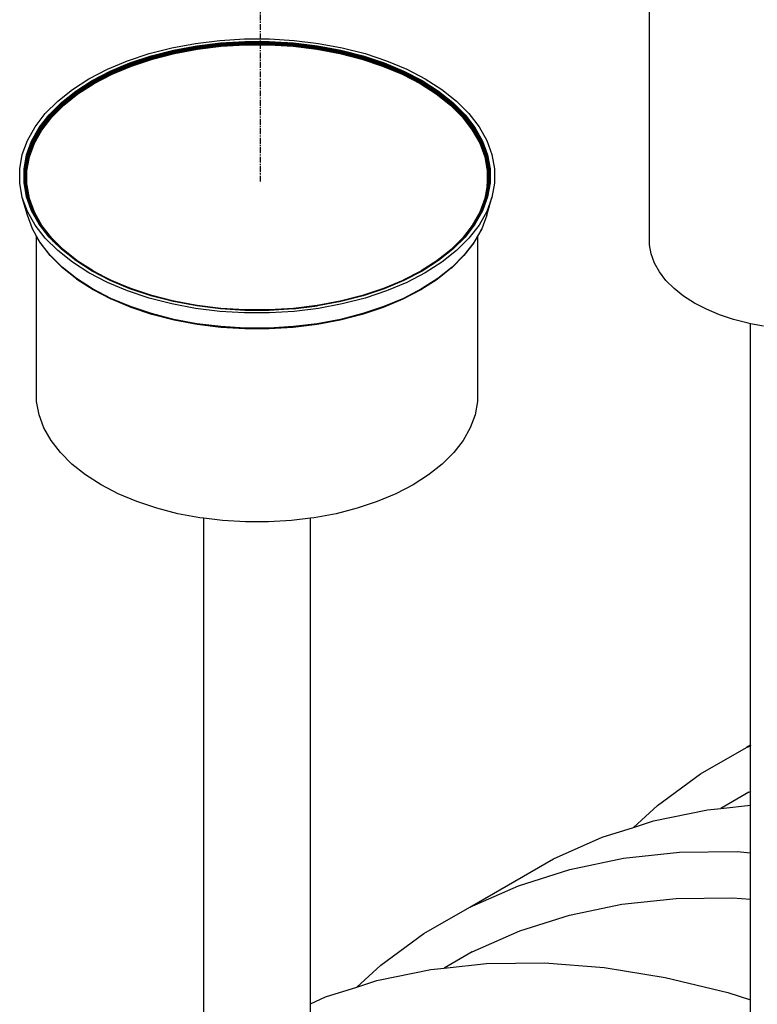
# Model space of a CAD drawing. Extents: x -15886 to -11493, y 1975 to 5059.
# Tile 26 of 47: x -13829 to -13766, y 2966 to 3049. Entities that reach past the tile are written whole.
import ezdxf

# ---------------------------------------------------------------- set-up
doc = ezdxf.new("R2010")
doc.units = 0
doc.header["$MEASUREMENT"] = 0
doc.linetypes.add('CENTER1', pattern=[0.6625, 0.5, -0.075, 0.0125, -0.075])
doc.layers.get('0').update_dxf_attribs({"linetype": 'CONTINUOUS'})
doc.layers.add('CENTERLINE', color=3, linetype='CENTER1')

# ---------------------------------------------------------------- blocks, each defined once
blk = doc.blocks.new('A$C72A74DBC')
at = {"color": 2}
for p, q in [((212.646, 242.885), (212.646, 257.456)), ((192.509, 251.193), (193.507, 251.38)), ((193.507, 251.38), (194.533, 251.506)), ((193.554, 251.278), (194.562, 251.401)), ((193.56, 251.264), (194.565, 251.388)), ((193.562, 251.256), (194.567, 251.38)), ((193.565, 251.248), (194.568, 251.371)), ((193.567, 251.239), (194.57, 251.362)), ((193.569, 251.229), (194.571, 251.352)), ((194.533, 251.506), (195.577, 251.569)), ((194.562, 251.401), (195.587, 251.464)), ((194.565, 251.388), (195.588, 251.45)), ((194.567, 251.38), (195.588, 251.442)), ((194.568, 251.371), (195.589, 251.433)), ((194.57, 251.362), (195.589, 251.423)), ((194.571, 251.352), (195.59, 251.414)), ((194.572, 251.342), (195.59, 251.403)), ((194.573, 251.331), (195.59, 251.393)), ((194.574, 251.321), (195.591, 251.383)), ((194.575, 251.311), (195.591, 251.372)), ((194.576, 251.301), (195.591, 251.362)), ((194.576, 251.291), (195.591, 251.352)), ((195.577, 251.569), (196.627, 251.569)), ((195.587, 251.464), (196.617, 251.464)), ((195.588, 251.45), (196.616, 251.45)), ((195.588, 251.442), (196.615, 251.442)), ((195.589, 251.433), (196.615, 251.433)), ((195.589, 251.423), (196.614, 251.423)), ((195.59, 251.414), (196.614, 251.414)), ((195.59, 251.403), (196.614, 251.403)), ((195.59, 251.393), (196.613, 251.393)), ((195.591, 251.383), (196.613, 251.383)), ((195.591, 251.372), (196.613, 251.372)), ((195.591, 251.362), (196.612, 251.362)), ((195.591, 251.352), (196.612, 251.352)), ((196.612, 251.362), (197.628, 251.301)), ((196.612, 251.352), (197.627, 251.291)), ((196.613, 251.393), (197.63, 251.331)), ((196.613, 251.383), (197.629, 251.321)), ((196.613, 251.372), (197.629, 251.311)), ((196.614, 251.423), (197.634, 251.362)), ((196.614, 251.414), (197.633, 251.352)), ((196.614, 251.403), (197.631, 251.342)), ((196.615, 251.442), (197.637, 251.38)), ((196.615, 251.433), (197.635, 251.371)), ((196.616, 251.45), (197.638, 251.388)), ((196.617, 251.464), (197.642, 251.401)), ((196.627, 251.569), (197.67, 251.506)), ((197.633, 251.352), (198.634, 251.229)), ((197.634, 251.362), (198.637, 251.239)), ((197.635, 251.371), (198.639, 251.248)), ((197.637, 251.38), (198.642, 251.256)), ((197.638, 251.388), (198.644, 251.264)), ((197.642, 251.401), (198.649, 251.278)), ((197.67, 251.506), (198.697, 251.38)), ((198.697, 251.38), (199.695, 251.193)), ((190.641, 250.643), (191.55, 250.946)), ((191.55, 250.946), (192.509, 251.193)), ((191.633, 250.852), (192.574, 251.094)), ((191.643, 250.839), (192.582, 251.081)), ((191.647, 250.832), (192.585, 251.073)), ((191.651, 250.824), (192.589, 251.065)), ((191.656, 250.815), (192.592, 251.056)), ((191.659, 250.806), (192.595, 251.046)), ((191.663, 250.796), (192.598, 251.036)), ((191.666, 250.786), (192.6, 251.026)), ((191.669, 250.776), (192.603, 251.016)), ((191.671, 250.766), (192.604, 251.006)), ((191.673, 250.756), (192.606, 250.996)), ((191.674, 250.746), (192.607, 250.986)), ((191.688, 250.714), (192.618, 250.953)), ((192.574, 251.094), (193.554, 251.278)), ((192.582, 251.081), (193.56, 251.264)), ((192.585, 251.073), (193.562, 251.256)), ((192.589, 251.065), (193.565, 251.248)), ((192.592, 251.056), (193.567, 251.239)), ((192.595, 251.046), (193.569, 251.229)), ((192.598, 251.036), (193.571, 251.219)), ((192.6, 251.026), (193.573, 251.209)), ((192.603, 251.016), (193.575, 251.198)), ((192.604, 251.006), (193.576, 251.188)), ((192.606, 250.996), (193.577, 251.178)), ((192.607, 250.986), (193.578, 251.168)), ((192.618, 250.953), (193.585, 251.135)), ((193.571, 251.219), (194.572, 251.342)), ((193.573, 251.209), (194.573, 251.331)), ((193.575, 251.198), (194.574, 251.321)), ((193.576, 251.188), (194.575, 251.311)), ((193.577, 251.178), (194.576, 251.301)), ((193.578, 251.168), (194.576, 251.291)), ((193.585, 251.135), (194.581, 251.257)), ((194.581, 251.257), (195.593, 251.318)), ((195.593, 251.318), (196.611, 251.318)), ((196.611, 251.318), (197.623, 251.257)), ((197.623, 251.257), (198.618, 251.135)), ((197.627, 251.291), (198.626, 251.168)), ((197.628, 251.301), (198.627, 251.178)), ((197.629, 251.321), (198.629, 251.198)), ((197.629, 251.311), (198.628, 251.188)), ((197.63, 251.331), (198.631, 251.209)), ((197.631, 251.342), (198.632, 251.219)), ((198.618, 251.135), (199.586, 250.953)), ((198.626, 251.168), (199.597, 250.986)), ((198.627, 251.178), (199.598, 250.996)), ((198.628, 251.188), (199.599, 251.006)), ((198.629, 251.198), (199.601, 251.016)), ((198.631, 251.209), (199.603, 251.026)), ((198.632, 251.219), (199.606, 251.036)), ((198.634, 251.229), (199.609, 251.046)), ((198.637, 251.239), (199.612, 251.056)), ((198.639, 251.248), (199.615, 251.065)), ((198.642, 251.256), (199.618, 251.073)), ((198.644, 251.264), (199.622, 251.081)), ((198.649, 251.278), (199.629, 251.094)), ((199.586, 250.953), (200.516, 250.714)), ((199.597, 250.986), (200.529, 250.746)), ((199.598, 250.996), (200.531, 250.756)), ((199.599, 251.006), (200.533, 250.766)), ((199.601, 251.016), (200.535, 250.776)), ((199.603, 251.026), (200.538, 250.786)), ((199.606, 251.036), (200.541, 250.796)), ((199.609, 251.046), (200.544, 250.806)), ((199.612, 251.056), (200.548, 250.815)), ((199.615, 251.065), (200.552, 250.824)), ((199.618, 251.073), (200.557, 250.832)), ((199.622, 251.081), (200.561, 250.839)), ((199.629, 251.094), (200.571, 250.852)), ((199.695, 251.193), (200.654, 250.946)), ((200.654, 250.946), (201.563, 250.643)), ((189.792, 250.287), (190.641, 250.643)), ((189.907, 250.205), (190.741, 250.555)), ((189.92, 250.194), (190.752, 250.543)), ((189.927, 250.187), (190.758, 250.535)), ((189.933, 250.179), (190.763, 250.528)), ((189.938, 250.171), (190.768, 250.519)), ((190.741, 250.555), (191.633, 250.852)), ((190.752, 250.543), (191.643, 250.839)), ((190.758, 250.535), (191.647, 250.832)), ((190.763, 250.528), (191.651, 250.824)), ((190.768, 250.519), (191.656, 250.815)), ((190.772, 250.51), (191.659, 250.806)), ((190.777, 250.5), (191.663, 250.796)), ((190.78, 250.491), (191.666, 250.786)), ((190.784, 250.481), (191.669, 250.776)), ((190.786, 250.471), (191.671, 250.766)), ((190.789, 250.461), (191.673, 250.756)), ((190.79, 250.452), (191.674, 250.746)), ((190.807, 250.42), (191.688, 250.714)), ((200.516, 250.714), (201.397, 250.42)), ((200.529, 250.746), (201.413, 250.452)), ((200.531, 250.756), (201.415, 250.461)), ((200.533, 250.766), (201.417, 250.471)), ((200.535, 250.776), (201.42, 250.481)), ((200.538, 250.786), (201.423, 250.491)), ((200.541, 250.796), (201.427, 250.5)), ((200.544, 250.806), (201.431, 250.51)), ((200.548, 250.815), (201.436, 250.519)), ((200.552, 250.824), (201.441, 250.528)), ((200.557, 250.832), (201.446, 250.535)), ((200.561, 250.839), (201.452, 250.543)), ((200.571, 250.852), (201.463, 250.555)), ((201.436, 250.519), (202.265, 250.171)), ((201.441, 250.528), (202.271, 250.179)), ((201.446, 250.535), (202.277, 250.187)), ((201.452, 250.543), (202.283, 250.194)), ((201.463, 250.555), (202.296, 250.205)), ((201.563, 250.643), (202.412, 250.287)), ((189.012, 249.882), (189.792, 250.287)), ((189.142, 249.807), (189.907, 250.205)), ((189.156, 249.797), (189.92, 250.194)), ((189.163, 249.79), (189.927, 250.187)), ((189.17, 249.783), (189.933, 250.179)), ((189.177, 249.775), (189.938, 250.171)), ((189.183, 249.767), (189.944, 250.162)), ((189.188, 249.758), (189.949, 250.153)), ((189.193, 249.749), (189.953, 250.144)), ((189.197, 249.739), (189.957, 250.134)), ((189.201, 249.73), (189.96, 250.124)), ((189.204, 249.72), (189.963, 250.115)), ((189.206, 249.711), (189.964, 250.105)), ((189.944, 250.162), (190.772, 250.51)), ((189.949, 250.153), (190.777, 250.5)), ((189.953, 250.144), (190.78, 250.491)), ((189.957, 250.134), (190.784, 250.481)), ((189.96, 250.124), (190.786, 250.471)), ((189.963, 250.115), (190.789, 250.461)), ((189.964, 250.105), (190.79, 250.452)), ((189.983, 250.075), (190.807, 250.42)), ((201.397, 250.42), (202.22, 250.075)), ((201.413, 250.452), (202.239, 250.105)), ((201.415, 250.461), (202.241, 250.115)), ((201.417, 250.471), (202.244, 250.124)), ((201.42, 250.481), (202.247, 250.134)), ((201.423, 250.491), (202.251, 250.144)), ((201.427, 250.5), (202.255, 250.153)), ((201.431, 250.51), (202.26, 250.162)), ((202.239, 250.105), (202.998, 249.711)), ((202.241, 250.115), (203, 249.72)), ((202.244, 250.124), (203.003, 249.73)), ((202.247, 250.134), (203.006, 249.739)), ((202.251, 250.144), (203.011, 249.749)), ((202.255, 250.153), (203.016, 249.758)), ((202.26, 250.162), (203.021, 249.767)), ((202.265, 250.171), (203.027, 249.775)), ((202.271, 250.179), (203.034, 249.783)), ((202.277, 250.187), (203.04, 249.79)), ((202.283, 250.194), (203.047, 249.797)), ((202.296, 250.205), (203.062, 249.807)), ((202.412, 250.287), (203.191, 249.882)), ((188.31, 249.431), (189.012, 249.882)), ((188.452, 249.365), (189.142, 249.807)), ((188.468, 249.355), (189.156, 249.797)), ((188.476, 249.349), (189.163, 249.79)), ((188.484, 249.343), (189.17, 249.783)), ((188.491, 249.335), (189.177, 249.775)), ((188.497, 249.327), (189.183, 249.767)), ((188.503, 249.319), (189.188, 249.758)), ((188.509, 249.31), (189.193, 249.749)), ((188.513, 249.301), (189.197, 249.739)), ((188.517, 249.291), (189.201, 249.73)), ((188.52, 249.282), (189.204, 249.72)), ((188.523, 249.273), (189.206, 249.711)), ((189.227, 249.682), (189.983, 250.075)), ((202.22, 250.075), (202.977, 249.682)), ((202.998, 249.711), (203.681, 249.273)), ((203, 249.72), (203.683, 249.282)), ((203.003, 249.73), (203.686, 249.291)), ((203.006, 249.739), (203.69, 249.301)), ((203.011, 249.749), (203.695, 249.31)), ((203.016, 249.758), (203.7, 249.319)), ((203.021, 249.767), (203.706, 249.327)), ((203.027, 249.775), (203.713, 249.335)), ((203.034, 249.783), (203.72, 249.343)), ((203.04, 249.79), (203.728, 249.349)), ((203.047, 249.797), (203.735, 249.355)), ((203.062, 249.807), (203.751, 249.365)), ((203.191, 249.882), (203.894, 249.431)), ((187.693, 248.941), (188.31, 249.431)), ((187.847, 248.884), (188.452, 249.365)), ((187.864, 248.875), (188.468, 249.355)), ((187.872, 248.87), (188.476, 249.349)), ((187.88, 248.863), (188.484, 249.343)), ((187.888, 248.856), (188.491, 249.335)), ((187.895, 248.849), (188.497, 249.327)), ((187.902, 248.841), (188.503, 249.319)), ((187.908, 248.832), (188.509, 249.31)), ((187.913, 248.823), (188.513, 249.301)), ((187.917, 248.814), (188.517, 249.291)), ((187.92, 248.805), (188.52, 249.282)), ((187.923, 248.796), (188.523, 249.273)), ((188.546, 249.245), (189.227, 249.682)), ((202.977, 249.682), (203.658, 249.245)), ((203.681, 249.273), (204.281, 248.796)), ((203.683, 249.282), (204.283, 248.805)), ((203.686, 249.291), (204.287, 248.814)), ((203.69, 249.301), (204.291, 248.823)), ((203.695, 249.31), (204.296, 248.832)), ((203.7, 249.319), (204.302, 248.841)), ((203.706, 249.327), (204.308, 248.849)), ((203.713, 249.335), (204.316, 248.856)), ((203.72, 249.343), (204.323, 248.863)), ((203.728, 249.349), (204.331, 248.87)), ((203.735, 249.355), (204.34, 248.875)), ((203.751, 249.365), (204.357, 248.884)), ((203.894, 249.431), (204.511, 248.941)), ((187.168, 248.416), (187.693, 248.941)), ((187.332, 248.368), (187.847, 248.884)), ((187.35, 248.361), (187.864, 248.875)), ((187.359, 248.356), (187.872, 248.87)), ((187.367, 248.35), (187.88, 248.863)), ((187.376, 248.344), (187.888, 248.856)), ((187.948, 248.77), (188.546, 249.245)), ((203.658, 249.245), (204.256, 248.77)), ((204.316, 248.856), (204.828, 248.344)), ((204.323, 248.863), (204.836, 248.35)), ((204.331, 248.87), (204.845, 248.356)), ((204.34, 248.875), (204.854, 248.361)), ((204.357, 248.884), (204.872, 248.368)), ((204.511, 248.941), (205.035, 248.416)), ((187.383, 248.337), (187.895, 248.849)), ((187.39, 248.329), (187.902, 248.841)), ((187.396, 248.321), (187.908, 248.832)), ((187.402, 248.312), (187.913, 248.823)), ((187.406, 248.303), (187.917, 248.814)), ((187.41, 248.295), (187.92, 248.805)), ((187.412, 248.286), (187.923, 248.796)), ((187.439, 248.261), (187.948, 248.77)), ((204.256, 248.77), (204.765, 248.261)), ((204.281, 248.796), (204.791, 248.286)), ((204.283, 248.805), (204.794, 248.295)), ((204.287, 248.814), (204.798, 248.303)), ((204.291, 248.823), (204.802, 248.312)), ((204.296, 248.832), (204.807, 248.321)), ((204.302, 248.841), (204.814, 248.329)), ((204.308, 248.849), (204.821, 248.337)), ((186.742, 247.863), (187.168, 248.416)), ((186.912, 247.825), (187.332, 248.368)), ((186.932, 247.819), (187.35, 248.361)), ((186.941, 247.814), (187.359, 248.356)), ((186.95, 247.809), (187.367, 248.35)), ((186.959, 247.803), (187.376, 248.344)), ((186.967, 247.796), (187.383, 248.337)), ((186.974, 247.789), (187.39, 248.329)), ((186.98, 247.781), (187.396, 248.321)), ((186.986, 247.773), (187.402, 248.312)), ((186.991, 247.765), (187.406, 248.303)), ((186.994, 247.756), (187.41, 248.295)), ((186.997, 247.747), (187.412, 248.286)), ((187.025, 247.724), (187.439, 248.261)), ((204.765, 248.261), (205.179, 247.724)), ((204.791, 248.286), (205.207, 247.747)), ((204.794, 248.295), (205.209, 247.756)), ((204.798, 248.303), (205.213, 247.765)), ((204.802, 248.312), (205.218, 247.773)), ((204.807, 248.321), (205.223, 247.781)), ((204.814, 248.329), (205.23, 247.789)), ((204.821, 248.337), (205.237, 247.796)), ((204.828, 248.344), (205.245, 247.803)), ((204.836, 248.35), (205.254, 247.809)), ((204.845, 248.356), (205.263, 247.814)), ((204.854, 248.361), (205.272, 247.819)), ((204.872, 248.368), (205.291, 247.825)), ((205.035, 248.416), (205.462, 247.863)), ((186.417, 247.287), (186.742, 247.863)), ((186.594, 247.259), (186.912, 247.825)), ((186.614, 247.254), (186.932, 247.819)), ((186.624, 247.25), (186.941, 247.814)), ((186.633, 247.246), (186.95, 247.809)), ((186.642, 247.24), (186.959, 247.803)), ((186.65, 247.234), (186.967, 247.796)), ((186.658, 247.227), (186.974, 247.789)), ((186.664, 247.22), (186.98, 247.781)), ((186.67, 247.212), (186.986, 247.773)), ((186.675, 247.204), (186.991, 247.765)), ((186.679, 247.195), (186.994, 247.756)), ((186.682, 247.187), (186.997, 247.747)), ((186.711, 247.165), (187.025, 247.724)), ((205.179, 247.724), (205.493, 247.165)), ((205.207, 247.747), (205.522, 247.187)), ((205.209, 247.756), (205.525, 247.195)), ((205.213, 247.765), (205.529, 247.204)), ((205.218, 247.773), (205.534, 247.212)), ((205.223, 247.781), (205.539, 247.22)), ((205.23, 247.789), (205.546, 247.227)), ((205.237, 247.796), (205.554, 247.234)), ((205.245, 247.803), (205.562, 247.24)), ((205.254, 247.809), (205.571, 247.246)), ((205.263, 247.814), (205.58, 247.25)), ((205.272, 247.819), (205.59, 247.254)), ((205.291, 247.825), (205.61, 247.259)), ((205.462, 247.863), (205.786, 247.287)), ((186.199, 246.694), (186.417, 247.287)), ((186.38, 246.677), (186.594, 247.259)), ((186.4, 246.674), (186.614, 247.254)), ((186.41, 246.67), (186.624, 247.25)), ((186.42, 246.666), (186.633, 247.246)), ((186.429, 246.661), (186.642, 247.24)), ((186.437, 246.656), (186.65, 247.234)), ((186.445, 246.649), (186.658, 247.227)), ((186.452, 246.642), (186.664, 247.22)), ((186.458, 246.635), (186.67, 247.212)), ((186.463, 246.627), (186.675, 247.204)), ((186.467, 246.619), (186.679, 247.195)), ((205.525, 247.195), (205.737, 246.619)), ((205.529, 247.204), (205.741, 246.627)), ((205.534, 247.212), (205.746, 246.635)), ((205.539, 247.22), (205.752, 246.642)), ((205.546, 247.227), (205.759, 246.649)), ((205.554, 247.234), (205.767, 246.656)), ((205.562, 247.24), (205.775, 246.661)), ((205.571, 247.246), (205.784, 246.666)), ((205.58, 247.25), (205.794, 246.67)), ((205.59, 247.254), (205.803, 246.674)), ((205.61, 247.259), (205.824, 246.677)), ((205.786, 247.287), (206.005, 246.694)), ((186.469, 246.61), (186.682, 247.187)), ((186.499, 246.591), (186.711, 247.165)), ((205.493, 247.165), (205.705, 246.591)), ((205.522, 247.187), (205.734, 246.61)), ((186.089, 246.091), (186.199, 246.694)), ((186.272, 246.086), (186.38, 246.677)), ((186.293, 246.083), (186.4, 246.674)), ((186.303, 246.081), (186.41, 246.67)), ((186.312, 246.077), (186.42, 246.666)), ((186.322, 246.073), (186.429, 246.661)), ((186.33, 246.068), (186.437, 246.656)), ((186.338, 246.062), (186.445, 246.649)), ((186.345, 246.055), (186.452, 246.642)), ((186.351, 246.048), (186.458, 246.635)), ((186.356, 246.04), (186.463, 246.627)), ((186.36, 246.032), (186.467, 246.619)), ((186.363, 246.024), (186.469, 246.61)), ((186.393, 246.006), (186.499, 246.591)), ((205.705, 246.591), (205.811, 246.006)), ((205.734, 246.61), (205.841, 246.024)), ((205.737, 246.619), (205.844, 246.032)), ((205.741, 246.627), (205.848, 246.04)), ((205.746, 246.635), (205.853, 246.048)), ((205.752, 246.642), (205.859, 246.055)), ((205.759, 246.649), (205.866, 246.062)), ((205.767, 246.656), (205.874, 246.068)), ((205.775, 246.661), (205.882, 246.073)), ((205.784, 246.666), (205.891, 246.077)), ((205.794, 246.67), (205.901, 246.081)), ((205.803, 246.674), (205.911, 246.083)), ((205.824, 246.677), (205.932, 246.086)), ((206.005, 246.694), (206.114, 246.091)), ((186.089, 245.485), (186.089, 246.091)), ((186.272, 245.491), (186.272, 246.086)), ((186.293, 245.49), (186.293, 246.083)), ((186.303, 245.488), (186.303, 246.081)), ((186.312, 245.485), (186.312, 246.077)), ((186.322, 245.481), (186.322, 246.073)), ((186.33, 245.476), (186.33, 246.068)), ((186.338, 245.489), (186.338, 246.062)), ((186.345, 245.527), (186.345, 246.055)), ((186.351, 245.56), (186.351, 246.048)), ((186.356, 245.587), (186.356, 246.04)), ((186.36, 245.609), (186.36, 246.032)), ((186.363, 245.625), (186.363, 246.024)), ((186.393, 245.419), (186.393, 246.006)), ((205.811, 246.006), (205.811, 245.79)), ((205.841, 246.024), (205.841, 245.625)), ((205.844, 246.032), (205.844, 245.609)), ((205.848, 246.04), (205.848, 245.587)), ((205.853, 246.048), (205.853, 245.56)), ((205.859, 246.055), (205.859, 245.527)), ((205.866, 246.062), (205.866, 245.489)), ((205.874, 246.068), (205.874, 245.476)), ((205.882, 246.073), (205.882, 245.481)), ((205.891, 246.077), (205.891, 245.485)), ((205.901, 246.081), (205.901, 245.488)), ((205.911, 246.083), (205.911, 245.49)), ((205.932, 246.086), (205.932, 245.491)), ((206.114, 246.091), (206.114, 245.485)), ((186.345, 245.527), (186.351, 245.56)), ((186.351, 245.56), (186.356, 245.587)), ((186.351, 245.458), (186.351, 245.56)), ((186.356, 245.587), (186.36, 245.609)), ((186.356, 245.451), (186.356, 245.587)), ((186.36, 245.609), (186.363, 245.625)), ((186.36, 245.443), (186.36, 245.609)), ((186.363, 245.435), (186.363, 245.625)), ((205.811, 245.79), (205.811, 245.419)), ((205.811, 245.79), (205.841, 245.625)), ((205.841, 245.625), (205.841, 245.435)), ((205.841, 245.625), (205.844, 245.609)), ((205.844, 245.609), (205.844, 245.443)), ((205.844, 245.609), (205.848, 245.587)), ((205.848, 245.587), (205.848, 245.451)), ((205.848, 245.587), (205.853, 245.56)), ((205.853, 245.56), (205.853, 245.458)), ((186.199, 244.883), (186.089, 245.485)), ((186.38, 244.899), (186.272, 245.491)), ((186.315, 245.366), (186.293, 245.49)), ((186.32, 245.392), (186.303, 245.488)), ((186.42, 244.896), (186.312, 245.485)), ((186.315, 245.366), (186.32, 245.392)), ((186.4, 244.899), (186.315, 245.366)), ((186.41, 244.898), (186.32, 245.392)), ((186.329, 245.44), (186.322, 245.481)), ((186.329, 245.44), (186.333, 245.461)), ((186.428, 244.894), (186.329, 245.44)), ((186.333, 245.461), (186.33, 245.476)), ((186.428, 244.936), (186.333, 245.461)), ((186.335, 245.473), (186.338, 245.489)), ((186.338, 245.489), (186.345, 245.527)), ((186.338, 245.471), (186.338, 245.489)), ((186.428, 244.973), (186.338, 245.471)), ((186.345, 245.465), (186.345, 245.527)), ((186.428, 245.005), (186.345, 245.465)), ((186.428, 245.031), (186.351, 245.458)), ((186.428, 245.051), (186.356, 245.451)), ((186.428, 245.065), (186.36, 245.443)), ((186.428, 245.073), (186.363, 245.435)), ((186.398, 245.367), (186.393, 245.419)), ((186.398, 245.388), (186.393, 245.419)), ((186.398, 245.367), (186.398, 245.388)), ((186.499, 244.834), (186.398, 245.388)), ((186.505, 244.783), (186.398, 245.367)), ((205.775, 245.206), (205.699, 244.783)), ((205.775, 245.222), (205.705, 244.834)), ((205.859, 245.465), (205.752, 244.877)), ((205.866, 245.471), (205.759, 244.883)), ((205.874, 245.476), (205.767, 244.888)), ((205.853, 245.458), (205.775, 245.031)), ((205.848, 245.451), (205.775, 245.051)), ((205.844, 245.443), (205.775, 245.065)), ((205.875, 245.44), (205.775, 244.894)), ((205.841, 245.435), (205.775, 245.073)), ((205.805, 245.388), (205.775, 245.222)), ((205.805, 245.367), (205.775, 245.206)), ((205.775, 245.222), (205.775, 245.206)), ((205.879, 245.417), (205.784, 244.896)), ((205.883, 245.392), (205.794, 244.898)), ((205.888, 245.366), (205.803, 244.899)), ((205.805, 245.367), (205.811, 245.419)), ((205.811, 245.419), (205.805, 245.388)), ((205.805, 245.388), (205.805, 245.367)), ((205.932, 245.491), (205.824, 244.899)), ((205.859, 245.527), (205.866, 245.489)), ((205.859, 245.527), (205.859, 245.465)), ((205.866, 245.489), (205.869, 245.473)), ((205.866, 245.489), (205.866, 245.471)), ((205.882, 245.481), (205.875, 245.44)), ((205.875, 245.44), (205.879, 245.417)), ((205.891, 245.485), (205.879, 245.417)), ((205.901, 245.488), (205.883, 245.392)), ((205.883, 245.392), (205.888, 245.366)), ((205.911, 245.49), (205.888, 245.366)), ((206.114, 245.485), (206.005, 244.883)), ((186.414, 244.136), (186.199, 244.883)), ((186.417, 244.29), (186.199, 244.883)), ((186.594, 244.318), (186.38, 244.899)), ((186.614, 244.319), (186.4, 244.899)), ((186.428, 244.848), (186.41, 244.898)), ((186.428, 244.872), (186.42, 244.896)), ((186.428, 245.065), (186.428, 245.073)), ((186.469, 244.849), (186.428, 245.073)), ((186.428, 245.051), (186.428, 245.065)), ((186.467, 244.856), (186.428, 245.065)), ((186.463, 244.864), (186.428, 245.051)), ((186.428, 245.005), (186.428, 245.031)), ((186.458, 244.871), (186.428, 245.031)), ((186.428, 244.973), (186.428, 245.005)), ((186.452, 244.877), (186.428, 245.005)), ((186.445, 244.883), (186.428, 244.973)), ((186.428, 244.894), (186.428, 244.936)), ((186.437, 244.888), (186.428, 244.936)), ((186.429, 244.892), (186.428, 244.894)), ((186.428, 244.848), (186.428, 244.872)), ((186.589, 244.437), (186.428, 244.872)), ((186.617, 244.339), (186.428, 244.848)), ((186.642, 244.313), (186.429, 244.892)), ((186.65, 244.31), (186.437, 244.888)), ((186.513, 244.698), (186.445, 244.883)), ((186.495, 244.758), (186.452, 244.877)), ((186.482, 244.804), (186.458, 244.871)), ((186.473, 244.835), (186.463, 244.864)), ((186.469, 244.849), (186.467, 244.856)), ((186.678, 244.281), (186.469, 244.849)), ((186.675, 244.287), (186.473, 244.835)), ((186.473, 244.835), (186.482, 244.804)), ((186.67, 244.294), (186.482, 244.804)), ((186.482, 244.804), (186.495, 244.758)), ((186.495, 244.758), (186.513, 244.698)), ((186.664, 244.3), (186.495, 244.758)), ((186.711, 244.26), (186.499, 244.834)), ((186.71, 244.225), (186.505, 244.783)), ((205.705, 244.834), (205.493, 244.26)), ((205.699, 244.783), (205.494, 244.225)), ((205.734, 244.849), (205.526, 244.281)), ((205.73, 244.835), (205.529, 244.287)), ((205.721, 244.804), (205.534, 244.294)), ((205.708, 244.758), (205.539, 244.3)), ((205.784, 244.896), (205.571, 244.316)), ((205.794, 244.898), (205.58, 244.318)), ((205.803, 244.899), (205.59, 244.319)), ((205.824, 244.899), (205.61, 244.318)), ((205.775, 244.892), (205.644, 244.536)), ((205.767, 244.888), (205.669, 244.623)), ((205.759, 244.883), (205.691, 244.698)), ((205.708, 244.758), (205.691, 244.698)), ((205.752, 244.877), (205.708, 244.758)), ((205.721, 244.804), (205.708, 244.758)), ((205.746, 244.871), (205.721, 244.804)), ((205.73, 244.835), (205.721, 244.804)), ((205.741, 244.864), (205.73, 244.835)), ((205.734, 244.849), (205.73, 244.835)), ((205.775, 245.073), (205.734, 244.849)), ((205.737, 244.856), (205.734, 244.849)), ((205.775, 245.065), (205.737, 244.856)), ((205.775, 245.051), (205.741, 244.864)), ((205.775, 245.031), (205.746, 244.871)), ((205.775, 245.073), (205.775, 245.065)), ((205.775, 245.065), (205.775, 245.051)), ((205.775, 245.051), (205.775, 245.031)), ((205.775, 244.894), (205.775, 244.892)), ((206.005, 244.883), (205.786, 244.29)), ((205.79, 244.136), (206.005, 244.883)), ((186.742, 243.714), (186.417, 244.29)), ((186.658, 244.305), (186.513, 244.698)), ((186.589, 244.437), (186.617, 244.339)), ((186.633, 244.316), (186.589, 244.437)), ((186.912, 243.752), (186.594, 244.318)), ((186.644, 244.266), (186.614, 244.319)), ((186.617, 244.339), (186.62, 244.331)), ((186.624, 244.318), (186.62, 244.331)), ((186.625, 244.318), (186.624, 244.318)), ((186.627, 244.313), (186.625, 244.318)), ((186.644, 244.266), (186.627, 244.313)), ((186.805, 243.995), (186.627, 244.313)), ((186.95, 243.753), (186.633, 244.316)), ((186.786, 244.057), (186.642, 244.313)), ((186.758, 244.118), (186.65, 244.31)), ((186.735, 244.168), (186.658, 244.305)), ((186.716, 244.208), (186.664, 244.3)), ((186.675, 244.287), (186.67, 244.294)), ((186.675, 244.287), (186.678, 244.281)), ((205.562, 244.313), (205.245, 243.75)), ((205.59, 244.319), (205.272, 243.754)), ((205.61, 244.318), (205.291, 243.752)), ((205.571, 244.316), (205.398, 244.01)), ((205.577, 244.313), (205.398, 243.995)), ((205.554, 244.31), (205.446, 244.118)), ((205.786, 244.29), (205.462, 243.714)), ((205.546, 244.305), (205.469, 244.168)), ((205.539, 244.3), (205.488, 244.208)), ((205.529, 244.287), (205.526, 244.281)), ((205.534, 244.294), (205.529, 244.287)), ((205.691, 244.698), (205.546, 244.305)), ((205.669, 244.623), (205.554, 244.31)), ((205.644, 244.536), (205.562, 244.313)), ((205.579, 244.318), (205.577, 244.313)), ((205.58, 244.318), (205.579, 244.318)), ((205.669, 244.623), (205.644, 244.536)), ((186.418, 244.125), (186.414, 244.136)), ((186.628, 243.556), (186.418, 244.125)), ((186.805, 243.979), (186.644, 244.266)), ((186.678, 244.281), (186.679, 244.28)), ((186.682, 244.272), (186.679, 244.28)), ((186.71, 244.225), (186.682, 244.272)), ((186.71, 244.225), (186.713, 244.215)), ((187.025, 243.701), (186.711, 244.26)), ((186.986, 243.733), (186.713, 244.215)), ((186.716, 244.208), (186.713, 244.215)), ((186.718, 244.205), (186.716, 244.208)), ((186.735, 244.168), (186.718, 244.205)), ((186.805, 244.05), (186.718, 244.205)), ((186.805, 244.042), (186.735, 244.168)), ((186.786, 244.057), (186.758, 244.118)), ((186.805, 244.034), (186.758, 244.118)), ((186.805, 244.023), (186.786, 244.057)), ((186.805, 244.042), (186.805, 244.05)), ((186.98, 243.738), (186.805, 244.05)), ((186.974, 243.743), (186.805, 244.042)), ((186.805, 244.023), (186.805, 244.034)), ((186.967, 243.747), (186.805, 244.034)), ((186.959, 243.75), (186.805, 244.023)), ((186.805, 243.979), (186.805, 243.995)), ((186.941, 243.754), (186.805, 243.995)), ((186.932, 243.754), (186.805, 243.979)), ((205.493, 244.26), (205.179, 243.701)), ((205.49, 244.215), (205.218, 243.733)), ((205.486, 244.205), (205.223, 243.738)), ((205.398, 244.042), (205.23, 243.743)), ((205.398, 244.034), (205.237, 243.747)), ((205.398, 244.01), (205.254, 243.753)), ((205.398, 243.995), (205.263, 243.754)), ((205.469, 244.168), (205.398, 244.042)), ((205.446, 244.118), (205.398, 244.034)), ((205.398, 244.034), (205.398, 244.042)), ((205.398, 243.995), (205.398, 244.01)), ((205.446, 244.118), (205.469, 244.168)), ((205.486, 244.205), (205.488, 244.208)), ((205.49, 244.215), (205.488, 244.208)), ((205.49, 244.215), (205.494, 244.225)), ((205.522, 244.272), (205.494, 244.225)), ((205.523, 244.276), (205.522, 244.272)), ((205.525, 244.28), (205.523, 244.276)), ((205.526, 244.281), (205.525, 244.28)), ((205.786, 244.125), (205.576, 243.556)), ((205.786, 244.125), (205.79, 244.136)), ((186.805, 243.24), (186.628, 243.556)), ((186.631, 243.546), (186.628, 243.556)), ((186.637, 243.536), (186.631, 243.546)), ((186.805, 243.236), (186.637, 243.536)), ((187.168, 243.16), (186.742, 243.714)), ((187.332, 243.208), (186.912, 243.752)), ((187.35, 243.212), (186.932, 243.754)), ((187.359, 243.212), (186.941, 243.754)), ((187.367, 243.211), (186.95, 243.753)), ((187.015, 243.678), (186.959, 243.75)), ((187, 243.704), (186.967, 243.747)), ((186.989, 243.724), (186.974, 243.743)), ((186.982, 243.737), (186.98, 243.738)), ((186.986, 243.733), (186.982, 243.737)), ((186.989, 243.724), (186.982, 243.737)), ((186.986, 243.733), (186.987, 243.73)), ((186.987, 243.73), (186.989, 243.729)), ((186.989, 243.729), (186.99, 243.728)), ((186.994, 243.717), (186.989, 243.724)), ((187, 243.704), (186.989, 243.724)), ((186.99, 243.728), (186.991, 243.726)), ((186.992, 243.723), (186.991, 243.726)), ((186.994, 243.719), (186.992, 243.723)), ((187.396, 243.199), (186.994, 243.719)), ((186.997, 243.712), (186.994, 243.719)), ((186.997, 243.712), (186.994, 243.717)), ((187.39, 243.203), (186.997, 243.712)), ((187.383, 243.207), (187, 243.704)), ((187.015, 243.678), (187, 243.704)), ((187.376, 243.21), (187.015, 243.678)), ((187.439, 243.164), (187.025, 243.701)), ((205.179, 243.701), (204.765, 243.164)), ((205.209, 243.719), (204.807, 243.199)), ((205.21, 243.717), (204.816, 243.204)), ((205.204, 243.704), (204.821, 243.207)), ((205.189, 243.678), (204.828, 243.21)), ((205.06, 243.491), (204.845, 243.212)), ((205.291, 243.752), (204.872, 243.208)), ((205.081, 243.529), (205.007, 243.434)), ((205.462, 243.714), (205.035, 243.16)), ((205.196, 243.656), (205.035, 243.447)), ((205.06, 243.491), (205.035, 243.447)), ((205.22, 243.699), (205.06, 243.491)), ((205.084, 243.534), (205.081, 243.529)), ((205.173, 243.65), (205.084, 243.534)), ((205.242, 243.738), (205.173, 243.65)), ((205.189, 243.678), (205.173, 243.65)), ((205.245, 243.75), (205.189, 243.678)), ((205.204, 243.704), (205.189, 243.678)), ((205.272, 243.754), (205.196, 243.656)), ((205.22, 243.699), (205.196, 243.656)), ((205.237, 243.747), (205.204, 243.704)), ((205.211, 243.723), (205.209, 243.719)), ((205.209, 243.719), (205.21, 243.717)), ((205.215, 243.724), (205.21, 243.717)), ((205.213, 243.726), (205.211, 243.723)), ((205.214, 243.728), (205.213, 243.726)), ((205.215, 243.729), (205.214, 243.728)), ((205.23, 243.743), (205.215, 243.724)), ((205.222, 243.737), (205.215, 243.724)), ((205.217, 243.73), (205.215, 243.729)), ((205.218, 243.733), (205.217, 243.73)), ((205.222, 243.737), (205.218, 243.733)), ((205.263, 243.754), (205.22, 243.699)), ((205.223, 243.738), (205.222, 243.737)), ((205.254, 243.753), (205.242, 243.738)), ((205.25, 243.752), (205.242, 243.738)), ((205.576, 243.556), (205.398, 243.24)), ((205.567, 243.536), (205.398, 243.236)), ((205.567, 243.536), (205.572, 243.546)), ((205.576, 243.556), (205.572, 243.546)), ((186.945, 242.992), (186.805, 243.24)), ((186.805, 243.236), (186.805, 243.24)), ((186.953, 242.973), (186.805, 243.236)), ((186.805, 236.272), (186.805, 243.236)), ((187.693, 242.636), (187.168, 243.16)), ((187.501, 243.039), (187.332, 243.208)), ((187.427, 243.135), (187.35, 243.212)), ((187.396, 243.175), (187.359, 243.212)), ((187.367, 243.211), (187.372, 243.207)), ((187.396, 243.175), (187.372, 243.207)), ((187.88, 242.698), (187.372, 243.207)), ((187.412, 243.173), (187.376, 243.21)), ((187.396, 243.194), (187.383, 243.207)), ((187.396, 243.194), (187.39, 243.203)), ((187.399, 243.195), (187.39, 243.203)), ((187.396, 243.199), (187.401, 243.195)), ((187.399, 243.195), (187.396, 243.199)), ((187.412, 243.173), (187.396, 243.194)), ((187.41, 243.181), (187.396, 243.194)), ((187.398, 243.173), (187.396, 243.175)), ((187.872, 242.699), (187.398, 243.173)), ((187.427, 243.135), (187.398, 243.173)), ((187.41, 243.181), (187.399, 243.195)), ((187.406, 243.187), (187.399, 243.195)), ((187.401, 243.195), (187.402, 243.193)), ((187.908, 242.688), (187.402, 243.193)), ((187.406, 243.187), (187.402, 243.193)), ((187.902, 242.692), (187.406, 243.187)), ((187.895, 242.695), (187.41, 243.181)), ((187.888, 242.697), (187.412, 243.173)), ((187.429, 243.132), (187.427, 243.135)), ((187.444, 243.114), (187.429, 243.132)), ((187.864, 242.698), (187.429, 243.132)), ((187.947, 242.656), (187.439, 243.164)), ((187.861, 242.697), (187.444, 243.114)), ((187.501, 243.039), (187.444, 243.114)), ((187.847, 242.693), (187.501, 243.039)), ((204.765, 243.164), (204.257, 242.656)), ((204.802, 243.193), (204.296, 242.688)), ((204.798, 243.187), (204.302, 242.692)), ((204.794, 243.181), (204.308, 242.695)), ((204.791, 243.173), (204.316, 242.697)), ((204.832, 243.207), (204.323, 242.698)), ((204.805, 243.173), (204.331, 242.699)), ((204.777, 243.135), (204.34, 242.698)), ((204.872, 243.208), (204.357, 242.693)), ((205.035, 243.16), (204.511, 242.636)), ((204.854, 243.212), (204.777, 243.135)), ((204.805, 243.173), (204.777, 243.135)), ((204.828, 243.21), (204.791, 243.173)), ((204.808, 243.194), (204.791, 243.173)), ((204.805, 243.195), (204.794, 243.181)), ((204.808, 243.194), (204.794, 243.181)), ((204.805, 243.195), (204.798, 243.187)), ((204.802, 243.193), (204.798, 243.187)), ((204.807, 243.199), (204.802, 243.193)), ((204.814, 243.203), (204.805, 243.195)), ((204.807, 243.199), (204.805, 243.195)), ((204.808, 243.175), (204.805, 243.173)), ((204.845, 243.212), (204.808, 243.175)), ((204.821, 243.207), (204.808, 243.194)), ((204.832, 243.207), (204.808, 243.175)), ((204.814, 243.203), (204.808, 243.194)), ((204.816, 243.204), (204.814, 243.203)), ((204.836, 243.211), (204.832, 243.207)), ((205.005, 243.431), (204.836, 243.211)), ((205.035, 243.447), (204.854, 243.212)), ((205.007, 243.434), (205.005, 243.431)), ((205.398, 243.236), (205.25, 242.973)), ((205.398, 243.24), (205.259, 242.992)), ((205.398, 243.236), (205.398, 243.24)), ((205.398, 243.236), (205.398, 236.272)), ((187.362, 242.451), (186.945, 242.992)), ((186.96, 242.964), (186.953, 242.973)), ((187.377, 242.423), (186.96, 242.964)), ((188.31, 242.145), (187.693, 242.636)), ((188.452, 242.212), (187.847, 242.693)), ((188.468, 242.218), (187.864, 242.698)), ((188.476, 242.219), (187.872, 242.699)), ((187.912, 242.674), (187.88, 242.698)), ((187.912, 242.674), (187.888, 242.697)), ((187.912, 242.678), (187.888, 242.697)), ((187.912, 242.678), (187.895, 242.695)), ((187.911, 242.682), (187.895, 242.695)), ((187.911, 242.682), (187.902, 242.692)), ((187.908, 242.688), (187.902, 242.692)), ((187.908, 242.688), (187.913, 242.682)), ((187.917, 242.677), (187.911, 242.682)), ((188.491, 242.218), (187.912, 242.678)), ((187.92, 242.67), (187.912, 242.678)), ((188.484, 242.219), (187.912, 242.674)), ((187.947, 242.656), (187.913, 242.682)), ((188.497, 242.217), (187.917, 242.677)), ((188.488, 242.219), (187.92, 242.67)), ((187.948, 242.655), (187.947, 242.656)), ((188.503, 242.214), (187.948, 242.655)), ((204.283, 242.67), (203.7, 242.206)), ((204.256, 242.655), (203.7, 242.214)), ((204.292, 242.682), (203.709, 242.217)), ((204.292, 242.678), (203.713, 242.218)), ((204.292, 242.674), (203.72, 242.219)), ((204.281, 242.663), (203.723, 242.219)), ((204.331, 242.699), (203.728, 242.219)), ((204.34, 242.698), (203.735, 242.218)), ((204.357, 242.693), (203.751, 242.212)), ((204.511, 242.636), (203.894, 242.145)), ((204.257, 242.656), (204.256, 242.655)), ((204.291, 242.682), (204.257, 242.656)), ((204.292, 242.674), (204.281, 242.663)), ((204.292, 242.678), (204.283, 242.67)), ((204.296, 242.688), (204.291, 242.682)), ((204.323, 242.698), (204.292, 242.674)), ((204.316, 242.697), (204.292, 242.678)), ((204.316, 242.697), (204.292, 242.674)), ((204.308, 242.695), (204.292, 242.682)), ((204.302, 242.692), (204.292, 242.682)), ((204.302, 242.692), (204.296, 242.688)), ((205.244, 242.964), (204.827, 242.423)), ((205.259, 242.992), (204.841, 242.451)), ((205.244, 242.964), (205.25, 242.973)), ((212.717, 242.494), (212.646, 242.885)), ((187.876, 241.937), (187.362, 242.451)), ((187.889, 241.911), (187.377, 242.423)), ((189.142, 241.77), (188.452, 242.212)), ((189.156, 241.777), (188.468, 242.218)), ((188.502, 242.202), (188.476, 242.219)), ((188.502, 242.202), (188.481, 242.219)), ((188.504, 242.206), (188.484, 242.219)), ((188.505, 242.209), (188.491, 242.218)), ((188.505, 242.209), (188.497, 242.217)), ((188.503, 242.214), (188.497, 242.217)), ((188.503, 242.214), (188.505, 242.212)), ((188.505, 242.212), (188.507, 242.211)), ((188.528, 242.195), (188.505, 242.209)), ((188.507, 242.211), (188.509, 242.21)), ((188.512, 242.207), (188.509, 242.21)), ((188.513, 242.205), (188.512, 242.207)), ((203.728, 242.219), (203.04, 241.778)), ((203.735, 242.218), (203.047, 241.777)), ((203.751, 242.212), (203.062, 241.77)), ((203.698, 242.209), (203.676, 242.195)), ((203.698, 242.209), (203.686, 242.199)), ((203.692, 242.207), (203.69, 242.205)), ((203.695, 242.21), (203.692, 242.207)), ((203.697, 242.211), (203.695, 242.21)), ((203.698, 242.212), (203.697, 242.211)), ((203.713, 242.218), (203.698, 242.209)), ((203.706, 242.217), (203.698, 242.209)), ((203.7, 242.214), (203.698, 242.212)), ((203.72, 242.219), (203.7, 242.206)), ((203.706, 242.217), (203.7, 242.214)), ((203.709, 242.217), (203.706, 242.217)), ((204.827, 242.423), (204.314, 241.911)), ((204.841, 242.451), (204.328, 241.937)), ((212.859, 242.108), (212.717, 242.494)), ((188.479, 241.458), (187.876, 241.937)), ((187.896, 241.904), (187.889, 241.911)), ((188.498, 241.426), (187.896, 241.904)), ((189.012, 241.695), (188.31, 242.145)), ((188.523, 242.186), (188.502, 242.202)), ((189.163, 241.778), (188.502, 242.202)), ((188.52, 242.193), (188.504, 242.206)), ((189.17, 241.779), (188.504, 242.206)), ((188.519, 242.201), (188.513, 242.205)), ((189.183, 241.777), (188.519, 242.201)), ((188.528, 242.195), (188.519, 242.201)), ((189.167, 241.779), (188.52, 242.193)), ((189.16, 241.777), (188.523, 242.186)), ((189.177, 241.779), (188.528, 242.195)), ((203.685, 242.201), (203.021, 241.777)), ((203.676, 242.195), (203.027, 241.779)), ((203.658, 242.18), (203.034, 241.779)), ((203.894, 242.145), (203.191, 241.695)), ((203.664, 242.185), (203.658, 242.18)), ((203.7, 242.206), (203.664, 242.185)), ((203.686, 242.199), (203.664, 242.185)), ((203.676, 242.195), (203.664, 242.185)), ((203.685, 242.201), (203.676, 242.195)), ((203.69, 242.205), (203.685, 242.201)), ((204.308, 241.904), (203.706, 241.426)), ((204.328, 241.937), (203.724, 241.458)), ((204.308, 241.904), (204.314, 241.911)), ((213.07, 241.734), (212.859, 242.108)), ((189.166, 241.017), (188.479, 241.458)), ((188.505, 241.421), (188.498, 241.426)), ((189.19, 240.982), (188.505, 241.421)), ((189.792, 241.29), (189.012, 241.695)), ((189.907, 241.372), (189.142, 241.77)), ((189.92, 241.379), (189.156, 241.777)), ((189.927, 241.381), (189.163, 241.778)), ((189.174, 241.779), (189.17, 241.779)), ((189.178, 241.775), (189.174, 241.779)), ((189.187, 241.773), (189.177, 241.779)), ((189.178, 241.775), (189.933, 241.383)), ((189.188, 241.775), (189.183, 241.777)), ((189.187, 241.773), (189.183, 241.777)), ((189.197, 241.767), (189.187, 241.773)), ((189.193, 241.771), (189.187, 241.773)), ((189.193, 241.771), (189.188, 241.775)), ((189.944, 241.381), (189.193, 241.771)), ((189.938, 241.382), (189.193, 241.771)), ((189.95, 241.375), (189.197, 241.767)), ((190.752, 241.03), (189.92, 241.379)), ((189.951, 241.371), (189.927, 241.381)), ((189.951, 241.371), (189.93, 241.382)), ((189.95, 241.375), (189.933, 241.383)), ((189.944, 241.381), (189.938, 241.382)), ((189.944, 241.381), (189.947, 241.38)), ((189.947, 241.38), (189.949, 241.379)), ((189.949, 241.378), (189.949, 241.379)), ((189.953, 241.376), (189.949, 241.378)), ((189.957, 241.372), (189.95, 241.375)), ((190.768, 241.035), (189.953, 241.376)), ((190.772, 241.034), (189.953, 241.376)), ((202.251, 241.376), (201.431, 241.034)), ((202.251, 241.376), (201.436, 241.035)), ((202.254, 241.375), (201.442, 241.034)), ((202.255, 241.378), (202.251, 241.376)), ((202.913, 241.71), (202.253, 241.367)), ((202.277, 241.381), (202.253, 241.371)), ((202.283, 241.379), (202.253, 241.367)), ((203.006, 241.767), (202.254, 241.375)), ((202.271, 241.383), (202.254, 241.375)), ((202.256, 241.38), (202.255, 241.379)), ((202.255, 241.379), (202.255, 241.378)), ((202.26, 241.381), (202.256, 241.38)), ((203.011, 241.771), (202.26, 241.381)), ((202.265, 241.382), (202.26, 241.381)), ((203.011, 241.771), (202.265, 241.382)), ((203.018, 241.771), (202.271, 241.383)), ((203.003, 241.761), (202.274, 241.382)), ((202.991, 241.753), (202.277, 241.381)), ((202.888, 241.694), (202.283, 241.379)), ((203.062, 241.77), (202.296, 241.372)), ((203.191, 241.695), (202.412, 241.29)), ((203.022, 241.763), (202.888, 241.694)), ((202.913, 241.71), (202.888, 241.694)), ((202.918, 241.713), (202.913, 241.71)), ((202.977, 241.743), (202.918, 241.713)), ((203, 241.755), (202.977, 241.743)), ((202.991, 241.753), (202.977, 241.743)), ((203.02, 241.767), (202.991, 241.753)), ((203.003, 241.761), (202.991, 241.753)), ((203.02, 241.767), (203, 241.755)), ((203.018, 241.771), (203.003, 241.761)), ((203.016, 241.773), (203.006, 241.767)), ((203.016, 241.775), (203.011, 241.771)), ((203.016, 241.773), (203.011, 241.771)), ((203.698, 241.421), (203.014, 240.982)), ((203.027, 241.779), (203.016, 241.773)), ((203.021, 241.777), (203.016, 241.775)), ((203.021, 241.777), (203.016, 241.773)), ((203.034, 241.779), (203.018, 241.771)), ((203.037, 241.779), (203.02, 241.767)), ((203.04, 241.778), (203.02, 241.767)), ((203.044, 241.777), (203.022, 241.763)), ((203.047, 241.777), (203.022, 241.763)), ((203.724, 241.458), (203.038, 241.017)), ((203.698, 241.421), (203.706, 241.426)), ((213.347, 241.374), (213.07, 241.734)), ((189.929, 240.621), (189.166, 241.017)), ((189.95, 240.586), (189.19, 240.982)), ((190.641, 240.934), (189.792, 241.29)), ((190.741, 241.022), (189.907, 241.372)), ((190.757, 241.032), (189.951, 241.371)), ((190.763, 241.034), (189.957, 241.372)), ((191.633, 240.725), (190.741, 241.022)), ((190.786, 241.02), (190.752, 241.03)), ((190.758, 241.033), (190.757, 241.032)), ((190.784, 241.025), (190.758, 241.033)), ((190.786, 241.02), (190.758, 241.033)), ((190.78, 241.029), (190.763, 241.034)), ((190.784, 241.025), (190.763, 241.034)), ((190.78, 241.029), (190.768, 241.035)), ((190.772, 241.034), (190.768, 241.035)), ((190.777, 241.032), (190.772, 241.034)), ((191.656, 240.739), (190.777, 241.032)), ((191.651, 240.738), (190.78, 241.029)), ((191.647, 240.736), (190.784, 241.025)), ((191.643, 240.734), (190.786, 241.02)), ((201.427, 241.032), (200.548, 240.739)), ((201.423, 241.029), (200.552, 240.738)), ((201.42, 241.025), (200.557, 240.736)), ((201.417, 241.02), (200.561, 240.734)), ((201.463, 241.022), (200.571, 240.725)), ((201.446, 241.033), (201.417, 241.02)), ((201.452, 241.03), (201.417, 241.02)), ((201.441, 241.034), (201.42, 241.025)), ((201.446, 241.033), (201.42, 241.025)), ((201.436, 241.035), (201.423, 241.029)), ((201.441, 241.034), (201.423, 241.029)), ((201.431, 241.034), (201.427, 241.032)), ((201.436, 241.035), (201.431, 241.034)), ((201.442, 241.034), (201.441, 241.034)), ((202.244, 241.367), (201.446, 241.033)), ((202.253, 241.367), (201.452, 241.03)), ((202.296, 241.372), (201.463, 241.022)), ((202.412, 241.29), (201.563, 240.934)), ((202.253, 241.371), (202.244, 241.367)), ((203.014, 240.982), (202.253, 240.586)), ((203.038, 241.017), (202.275, 240.621)), ((213.688, 241.033), (213.347, 241.374)), ((214.089, 240.715), (213.688, 241.033)), ((190.76, 240.272), (189.929, 240.621)), ((189.957, 240.584), (189.95, 240.586)), ((190.784, 240.237), (189.957, 240.584)), ((191.55, 240.631), (190.641, 240.934)), ((192.509, 240.384), (191.55, 240.631)), ((191.65, 240.721), (191.633, 240.725)), ((191.65, 240.721), (191.634, 240.726)), ((191.688, 240.711), (191.637, 240.728)), ((191.673, 240.719), (191.639, 240.73)), ((191.643, 240.734), (191.643, 240.734)), ((191.654, 240.731), (191.643, 240.734)), ((191.648, 240.737), (191.647, 240.736)), ((192.584, 240.494), (191.648, 240.737)), ((191.688, 240.711), (191.65, 240.721)), ((192.589, 240.497), (191.651, 240.738)), ((191.671, 240.725), (191.654, 240.731)), ((192.582, 240.492), (191.654, 240.731)), ((191.656, 240.739), (191.659, 240.738)), ((191.663, 240.736), (191.659, 240.738)), ((192.592, 240.498), (191.663, 240.736)), ((192.581, 240.491), (191.671, 240.725)), ((192.577, 240.487), (191.673, 240.719)), ((192.575, 240.483), (191.688, 240.711)), ((200.541, 240.736), (199.612, 240.498)), ((200.538, 240.734), (199.615, 240.497)), ((200.557, 240.736), (199.619, 240.494)), ((200.56, 240.734), (199.622, 240.492)), ((200.571, 240.725), (199.629, 240.483)), ((200.654, 240.631), (199.695, 240.384)), ((200.546, 240.737), (200.538, 240.734)), ((200.544, 240.738), (200.541, 240.736)), ((200.548, 240.739), (200.544, 240.738)), ((200.552, 240.738), (200.546, 240.737)), ((200.561, 240.734), (200.56, 240.734)), ((201.563, 240.934), (200.654, 240.631)), ((202.247, 240.584), (201.42, 240.237)), ((202.275, 240.621), (201.444, 240.272)), ((202.247, 240.584), (202.253, 240.586)), ((214.546, 240.422), (214.089, 240.715)), ((191.649, 239.976), (190.76, 240.272)), ((191.669, 239.942), (190.784, 240.237)), ((193.507, 240.197), (192.509, 240.384)), ((193.554, 240.299), (192.575, 240.483)), ((193.56, 240.309), (192.582, 240.492)), ((192.585, 240.495), (192.584, 240.494)), ((193.562, 240.312), (192.585, 240.495)), ((192.603, 240.49), (192.585, 240.495)), ((192.598, 240.496), (192.589, 240.497)), ((192.595, 240.498), (192.592, 240.498)), ((192.598, 240.496), (192.595, 240.498)), ((193.567, 240.315), (192.598, 240.496)), ((193.565, 240.314), (192.598, 240.496)), ((193.575, 240.307), (192.603, 240.49)), ((194.533, 240.071), (193.507, 240.197)), ((194.562, 240.175), (193.554, 240.299)), ((193.575, 240.307), (193.56, 240.309)), ((193.563, 240.313), (193.562, 240.312)), ((193.573, 240.311), (193.563, 240.313)), ((193.571, 240.314), (193.565, 240.314)), ((193.569, 240.315), (193.567, 240.315)), ((194.57, 240.192), (193.569, 240.315)), ((193.571, 240.314), (193.569, 240.315)), ((194.568, 240.191), (193.571, 240.314)), ((194.567, 240.189), (193.573, 240.311)), ((194.565, 240.185), (193.575, 240.307)), ((195.587, 240.113), (194.562, 240.175)), ((195.588, 240.123), (194.565, 240.185)), ((195.588, 240.127), (194.567, 240.189)), ((195.589, 240.129), (194.568, 240.191)), ((195.59, 240.13), (194.57, 240.192)), ((195.59, 240.129), (195.589, 240.129)), ((196.614, 240.13), (195.59, 240.13)), ((196.614, 240.129), (195.59, 240.129)), ((196.613, 240.127), (197.637, 240.189)), ((197.629, 240.18), (196.613, 240.119)), ((197.634, 240.192), (196.614, 240.13)), ((196.614, 240.129), (197.631, 240.191)), ((197.629, 240.185), (196.616, 240.123)), ((197.628, 240.175), (196.617, 240.113)), ((197.628, 240.175), (198.649, 240.299)), ((198.629, 240.307), (197.629, 240.185)), ((197.64, 240.182), (197.629, 240.18)), ((197.631, 240.191), (198.634, 240.315)), ((198.634, 240.315), (197.634, 240.192)), ((198.631, 240.311), (197.637, 240.189)), ((198.697, 240.197), (197.67, 240.071)), ((199.601, 240.49), (198.629, 240.307)), ((198.644, 240.309), (198.629, 240.307)), ((199.603, 240.493), (198.631, 240.311)), ((198.642, 240.312), (198.631, 240.311)), ((198.637, 240.315), (198.634, 240.315)), ((198.639, 240.314), (198.637, 240.315)), ((199.606, 240.496), (198.639, 240.314)), ((199.618, 240.495), (198.642, 240.312)), ((199.622, 240.492), (198.644, 240.309)), ((199.629, 240.483), (198.649, 240.299)), ((199.695, 240.384), (198.697, 240.197)), ((199.618, 240.495), (199.601, 240.49)), ((199.615, 240.497), (199.603, 240.493)), ((199.609, 240.498), (199.606, 240.496)), ((199.615, 240.497), (199.606, 240.496)), ((199.612, 240.498), (199.609, 240.498)), ((199.619, 240.494), (199.618, 240.495)), ((201.42, 240.237), (200.535, 239.942)), ((201.444, 240.272), (200.555, 239.976)), ((215.053, 240.158), (214.546, 240.422)), ((215.604, 239.927), (215.053, 240.158)), ((192.587, 239.735), (191.649, 239.976)), ((192.603, 239.702), (191.669, 239.942)), ((193.563, 239.552), (192.587, 239.735)), ((192.63, 239.721), (192.587, 239.732)), ((193.564, 239.546), (192.63, 239.721)), ((195.577, 240.008), (194.533, 240.071)), ((196.627, 240.008), (195.577, 240.008)), ((195.591, 240.119), (195.587, 240.119)), ((196.617, 240.113), (195.587, 240.113)), ((195.59, 240.127), (195.588, 240.127)), ((195.591, 240.123), (195.588, 240.123)), ((196.613, 240.127), (195.59, 240.127)), ((196.613, 240.123), (195.591, 240.123)), ((196.613, 240.119), (195.591, 240.119)), ((196.616, 240.123), (196.613, 240.123)), ((197.67, 240.071), (196.627, 240.008)), ((199.617, 239.735), (198.64, 239.552)), ((200.535, 239.942), (199.601, 239.702)), ((200.555, 239.976), (199.617, 239.735)), ((216.195, 239.73), (215.604, 239.927)), ((216.818, 239.57), (216.195, 239.73)), ((193.575, 239.519), (192.603, 239.702)), ((194.567, 239.429), (193.563, 239.552)), ((194.574, 239.397), (193.575, 239.519)), ((195.589, 239.367), (194.567, 239.429)), ((194.576, 239.396), (194.574, 239.397)), ((195.591, 239.335), (194.576, 239.396)), ((196.615, 239.367), (195.589, 239.367)), ((195.595, 239.358), (195.589, 239.358)), ((196.613, 239.335), (195.591, 239.335)), ((196.609, 239.358), (195.595, 239.358)), ((196.615, 239.358), (196.609, 239.358)), ((197.628, 239.396), (196.613, 239.335)), ((197.636, 239.429), (196.615, 239.367)), ((197.628, 239.396), (197.629, 239.397)), ((198.629, 239.519), (197.629, 239.397)), ((198.64, 239.552), (197.636, 239.429)), ((199.601, 239.702), (198.629, 239.519)), ((216.907, 239.553), (216.818, 239.57)), ((217.467, 239.448), (216.907, 239.553)), ((216.907, 221.768), (216.907, 239.553)), ((186.907, 235.712), (186.805, 236.272)), ((205.398, 236.272), (205.296, 235.712)), ((187.11, 235.162), (186.907, 235.712)), ((205.296, 235.712), (205.094, 235.162)), ((187.411, 234.627), (187.11, 235.162)), ((205.094, 235.162), (204.793, 234.627)), ((187.807, 234.113), (187.411, 234.627)), ((204.793, 234.627), (204.396, 234.113)), ((188.295, 233.626), (187.807, 234.113)), ((204.396, 234.113), (203.909, 233.626)), ((188.867, 233.171), (188.295, 233.626)), ((203.909, 233.626), (203.336, 233.171)), ((189.519, 232.753), (188.867, 233.171)), ((203.336, 233.171), (202.684, 232.753)), ((190.243, 232.376), (189.519, 232.753)), ((202.684, 232.753), (201.96, 232.376)), ((191.032, 232.045), (190.243, 232.376)), ((201.96, 232.376), (201.172, 232.045)), ((191.876, 231.764), (191.032, 232.045)), ((201.172, 232.045), (200.328, 231.764)), ((192.766, 231.535), (191.876, 231.764)), ((193.692, 231.361), (192.766, 231.535)), ((199.438, 231.535), (198.511, 231.361)), ((200.328, 231.764), (199.438, 231.535)), ((193.855, 231.342), (193.692, 231.361)), ((194.646, 231.244), (193.855, 231.342)), ((193.855, 208.459), (193.855, 231.342)), ((195.615, 231.186), (194.646, 231.244)), ((196.589, 231.186), (195.615, 231.186)), ((197.558, 231.244), (196.589, 231.186)), ((198.349, 231.342), (197.558, 231.244)), ((198.511, 231.361), (198.349, 231.342)), ((198.349, 210.861), (198.349, 231.342)), ((214.799, 220.552), (216.737, 221.67)), ((216.907, 221.768), (216.737, 221.67)), ((216.737, 221.67), (216.907, 221.745)), ((216.931, 221.783), (216.907, 221.768)), ((216.907, 221.745), (216.907, 221.768)), ((216.907, 221.745), (216.931, 221.756)), ((216.907, 219.813), (216.907, 221.745)), ((212.987, 219.224), (214.799, 220.552)), ((216.847, 219.786), (215.659, 219.1)), ((216.847, 219.786), (216.907, 219.813)), ((216.907, 219.813), (216.931, 219.823)), ((216.907, 219.232), (216.907, 219.813)), ((211.971, 218.298), (212.987, 219.224)), ((212.826, 218.57), (215.092, 219.04)), ((215.092, 219.04), (215.659, 219.1)), ((215.659, 219.1), (216.907, 219.232)), ((216.907, 219.232), (216.931, 219.235)), ((216.907, 217.232), (216.907, 219.232)), ((211.971, 218.298), (212.826, 218.57)), ((210.661, 217.881), (211.971, 218.298)), ((208.605, 216.975), (210.661, 217.881)), ((205.07, 214.934), (208.605, 216.975)), ((209.29, 216.529), (211.557, 216.999)), ((211.557, 216.999), (213.915, 217.248)), ((213.915, 217.248), (216.357, 217.275)), ((216.357, 217.275), (216.907, 217.232)), ((216.907, 217.232), (216.931, 217.23)), ((216.907, 215.269), (216.907, 217.232)), ((207.125, 215.84), (209.29, 216.529)), ((205.07, 214.934), (207.125, 215.84)), ((211.489, 215.059), (213.783, 215.301)), ((213.783, 215.301), (216.158, 215.327)), ((216.158, 215.327), (216.907, 215.269)), ((216.907, 215.269), (216.931, 215.267)), ((216.907, 211.026), (216.907, 215.269)), ((203.132, 213.816), (205.07, 214.934)), ((209.285, 214.601), (211.489, 215.059)), ((207.179, 213.931), (209.285, 214.601)), ((201.32, 212.488), (203.132, 213.816)), ((205.179, 213.05), (207.179, 213.931)), ((205.179, 213.05), (203.991, 212.364)), ((200.304, 211.562), (201.32, 212.488)), ((201.159, 211.834), (203.425, 212.304)), ((203.425, 212.304), (203.991, 212.364)), ((203.991, 212.364), (205.784, 212.553)), ((205.784, 212.553), (208.225, 212.58)), ((208.225, 212.58), (210.74, 212.385)), ((210.74, 212.385), (213.318, 211.968)), ((213.318, 211.968), (215.95, 211.332)), ((198.993, 211.145), (200.304, 211.562)), ((200.304, 211.562), (201.159, 211.834)), ((198.349, 210.861), (198.993, 211.145)), ((215.95, 211.332), (216.907, 211.026)), ((198.324, 210.85), (198.349, 210.861)), ((198.349, 209.944), (198.349, 210.861)), ((216.907, 211.026), (216.931, 211.018)), ((216.907, 207.719), (216.907, 211.026))]:
    blk.add_line(p, q, dxfattribs=at)

msp = doc.modelspace()

# ---------------------------------------------------------------- linework, layer by layer
at = {"layer": 'CENTERLINE', "color": 3, "linetype": 'CENTER1'}
msp.add_line((-13808.258, 3035.303, 0), (-13808.258, 3232.264, 0), dxfattribs=at)

# ---------------------------------------------------------------- block references
at = {"xscale": 2, "yscale": 2, "zscale": 2}
msp.add_blockref('A$C72A74DBC', (-14200.758, 2544.209, 0), dxfattribs=at)

doc.saveas('drawing.dxf')
